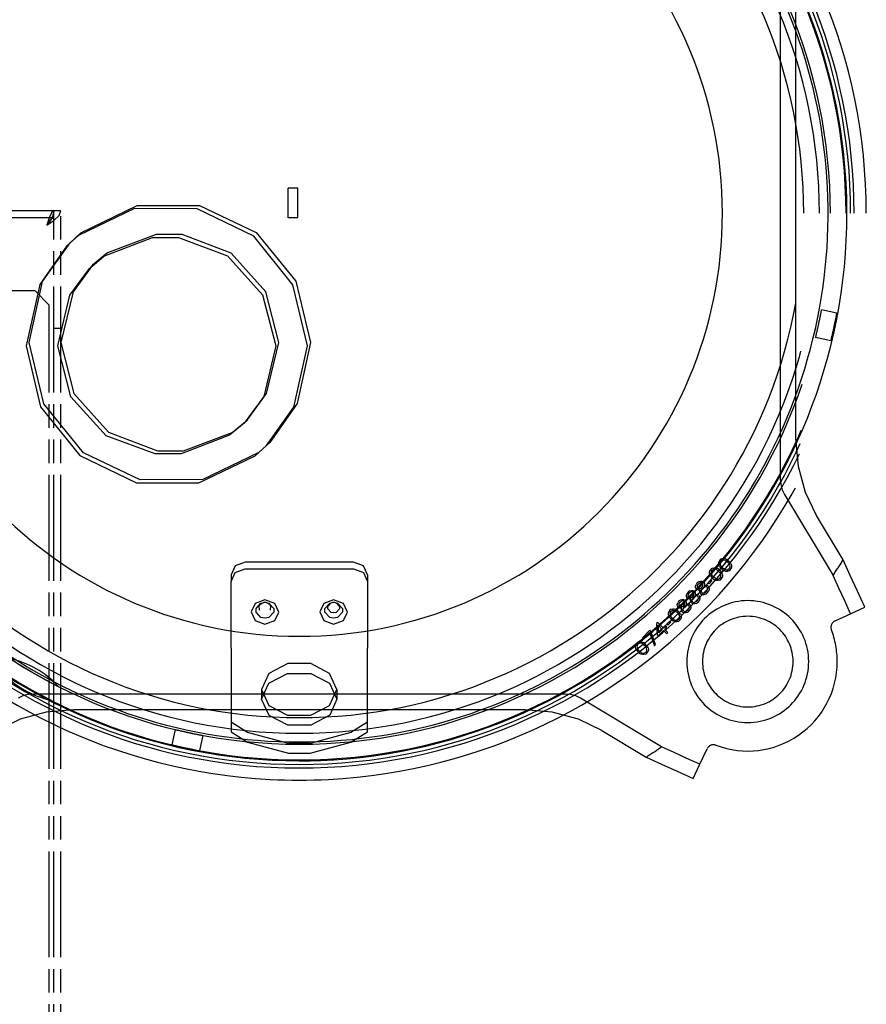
# Model space of a CAD drawing. Extents: x -156717 to 425753, y -51191 to 363295.
# Tile 231 of 256: x 135391 to 135571, y 109584 to 109793. Entities that reach past the tile are written whole.
import ezdxf

# ---------------------------------------------------------------- set-up
doc = ezdxf.new("R2010")
doc.units = 0
doc.header["$LTSCALE"] = 50
doc.linetypes.add('HIDDEN', pattern=[9.525, 6.35, -3.175])
doc.linetypes.add('PHANTOM', pattern=[0.8, 0.45, -0.05, 0.1, -0.05, 0.1, -0.05])
doc.layers.add('DEFAULT_2', color=8, linetype='HIDDEN')
doc.layers.add('DEFAULT_3', color=7, linetype='PHANTOM')

msp = doc.modelspace()

# ---------------------------------------------------------------- linework, layer by layer
at = {"layer": 'DEFAULT_2', "color": 8, "linetype": 'HIDDEN'}
for p, q in [((135552.92488, 109808.42309), (135552.92488, 109695.52291)), ((135556.25658, 109704.08813), (135556.25658, 109799.85787)), ((135448.43838, 109754.14331), (135448.43838, 109757.30377)), ((135450.43867, 109757.30377), (135448.43838, 109757.30377)), ((135450.43867, 109754.14331), (135450.43867, 109757.30377)), ((135415.78526, 109752.96396), (135403.8604, 109747.23702)), ((135404.40147, 109747.80161), (135416.31295, 109753.59377)), ((135429.06854, 109752.93371), (135415.78526, 109752.96396)), ((135416.31295, 109753.59377), (135429.59568, 109753.62402)), ((135441.08392, 109747.14155), (135429.06854, 109752.93371)), ((135429.59568, 109753.62402), (135441.62327, 109747.89708)), ((135448.43838, 109750.98285), (135448.43838, 109754.14331)), ((135450.43867, 109750.98285), (135450.43867, 109754.14331)), ((135450.43867, 109750.98285), (135448.43838, 109750.98285)), ((135403.8604, 109747.23702), (135401.40757, 109745.04413)), ((135402.06566, 109745.70271), (135404.40147, 109747.80161)), ((135409.27253, 109742.85819), (135419.56531, 109746.79959)), ((135420.37164, 109747.47734), (135410.05834, 109743.60523)), ((135419.56531, 109746.79959), (135425.11956, 109746.81728)), ((135425.9262, 109747.45965), (135420.37164, 109747.47734)), ((135425.11956, 109746.81728), (135435.50231, 109742.94517)), ((135436.28969, 109743.51825), (135425.9262, 109747.45965)), ((135449.41452, 109736.79155), (135441.08392, 109747.14155)), ((135441.62327, 109747.89708), (135450.04083, 109737.52014)), ((135401.40757, 109745.04413), (135395.62897, 109736.86008)), ((135396.25651, 109737.45161), (135402.06566, 109745.70271)), ((135401.40547, 109745.04234), (135402.06553, 109745.7024)), ((135406.1771, 109740.26669), (135409.27253, 109742.85819)), ((135410.05834, 109743.60523), (135406.83815, 109740.92779)), ((135435.50231, 109742.94517), (135442.98264, 109734.65876)), ((135443.67513, 109735.25838), (135436.28969, 109743.51825)), ((135402.03524, 109734.59832), (135406.1771, 109740.26669)), ((135406.83815, 109740.92779), (135402.72665, 109735.31882)), ((135406.8392, 109740.92874), (135406.17914, 109740.26867)), ((135395.62897, 109736.86008), (135392.75225, 109723.82604)), ((135393.41231, 109724.48611), (135396.25651, 109737.45161)), ((135452.49129, 109723.82604), (135449.41452, 109736.79155)), ((135450.04083, 109737.52014), (135453.15135, 109724.48611)), ((135399.47289, 109723.82604), (135402.03524, 109734.59832)), ((135402.72665, 109735.31882), (135400.13295, 109724.48611)), ((135442.98264, 109734.65876), (135445.77065, 109723.82604)), ((135446.43071, 109724.48611), (135443.67513, 109735.25838)), ((135564.95374, 109730.76969), (135561.69984, 109731.46133)), ((135392.75225, 109723.82604), (135395.82901, 109710.86054)), ((135396.52283, 109711.45207), (135393.41231, 109724.48611)), ((135402.2609, 109712.99333), (135399.47289, 109723.82604)), ((135400.13295, 109724.48611), (135402.88853, 109713.71383)), ((135445.77065, 109723.82604), (135443.2083, 109713.05377)), ((135443.83701, 109713.6534), (135446.43071, 109724.48611)), ((135449.61457, 109710.79201), (135452.49129, 109723.82604)), ((135453.15135, 109724.48611), (135450.30715, 109711.52061)), ((135563.70609, 109724.89995), (135560.45218, 109725.59159)), ((135402.88853, 109713.71383), (135410.27397, 109705.45396)), ((135443.2083, 109713.05377), (135439.06644, 109707.3854)), ((135439.72551, 109708.04442), (135443.83701, 109713.6534)), ((135404.94039, 109701.07513), (135396.52283, 109711.45207)), ((135409.74122, 109704.70692), (135402.2609, 109712.99333)), ((135450.30715, 109711.52061), (135444.498, 109703.26951)), ((135395.82901, 109710.86054), (135404.15962, 109700.51054)), ((135443.83596, 109702.60796), (135449.61457, 109710.79201)), ((135439.06644, 109707.3854), (135435.97101, 109704.7939)), ((135436.50532, 109705.36698), (135439.72551, 109708.04442)), ((135439.72446, 109708.04348), (135439.0644, 109707.38342)), ((135420.12397, 109700.83481), (135409.74122, 109704.70692)), ((135410.27397, 109705.45396), (135420.63746, 109701.51256)), ((135435.97101, 109704.7939), (135425.67822, 109700.8525)), ((135426.19202, 109701.49487), (135436.50532, 109705.36698)), ((135441.38313, 109700.41507), (135443.83596, 109702.60796)), ((135444.498, 109703.26951), (135442.16219, 109701.1706)), ((135443.83806, 109702.60975), (135444.49813, 109703.26981)), ((135556.775, 109698.20335), (135556.25658, 109704.08813)), ((135404.15962, 109700.51054), (135416.175, 109694.71838)), ((135416.96798, 109695.34819), (135404.94039, 109701.07513)), ((135425.67822, 109700.8525), (135420.12397, 109700.83481)), ((135420.63746, 109701.51256), (135426.19202, 109701.49487)), ((135442.16219, 109701.1706), (135430.25071, 109695.37844)), ((135429.45827, 109694.68813), (135441.38313, 109700.41507)), ((135558.28696, 109692.64831), (135556.775, 109698.20335)), ((135416.175, 109694.71838), (135429.45827, 109694.68813)), ((135430.25071, 109695.37844), (135416.96798, 109695.34819)), ((135552.92488, 109695.52291), (135553.03245, 109694.34594)), ((135553.03245, 109694.34594), (135553.33492, 109693.23493)), ((135553.33492, 109693.23493), (135553.80239, 109692.25275)), ((135553.80239, 109692.25275), (135564.14825, 109675.03435)), ((135560.64412, 109687.73735), (135558.28696, 109692.64831)), ((135566.30605, 109678.31433), (135560.64412, 109687.73735)), ((135439.26704, 109677.81236), (135437.14546, 109677.03638)), ((135462.2704, 109677.81236), (135439.26704, 109677.81236)), ((135464.39198, 109677.03638), (135462.2704, 109677.81236)), ((135539.86782, 109677.37306), (135539.86499, 109677.64166)), ((135539.86501, 109677.63971), (135539.86548, 109677.64167)), ((135539.86548, 109677.64167), (135539.95059, 109677.99614)), ((135540.17066, 109678.30648), (135539.95059, 109677.99614)), ((135540.481, 109678.52654), (135540.17066, 109678.30648)), ((135540.2205, 109677.81463), (135540.17818, 109677.59175)), ((135540.17818, 109677.59175), (135540.27222, 109677.1441)), ((135540.2205, 109677.81463), (135540.39636, 109678.08078)), ((135540.39636, 109678.08078), (135540.66251, 109678.25664)), ((135540.481, 109678.52654), (135540.83547, 109678.61165)), ((135540.88539, 109678.29896), (135540.66251, 109678.25664)), ((135540.83547, 109678.61214), (135541.10408, 109678.60932)), ((135541.33304, 109678.20491), (135540.88539, 109678.29896)), ((135541.10408, 109678.60977), (135541.37442, 109678.51714)), ((135541.33304, 109678.20491), (135541.64809, 109677.97827)), ((135541.37442, 109678.51714), (135541.55404, 109678.42592)), ((135541.82395, 109678.24441), (135541.55404, 109678.42592)), ((135541.64809, 109677.97827), (135541.96407, 109677.66228)), ((135542.23022, 109677.83814), (135541.82395, 109678.24441)), ((135541.96407, 109677.66228), (135542.19072, 109677.34723)), ((135542.41172, 109677.56824), (135542.23022, 109677.83814)), ((135542.41172, 109677.56824), (135542.50294, 109677.38861)), ((135567.81026, 109675.02651), (135566.30604, 109678.31435)), ((135437.14546, 109677.03638), (135436.26661, 109675.16313)), ((135436.26661, 109673.74512), (135437.14546, 109675.61837)), ((135437.14546, 109675.61837), (135439.26704, 109676.39435)), ((135439.26704, 109676.39435), (135462.2704, 109676.39435)), ((135462.2704, 109676.39435), (135464.39198, 109675.61837)), ((135465.27083, 109675.16313), (135464.39198, 109677.03638)), ((135464.39198, 109675.61837), (135465.27083, 109673.74512)), ((135537.92299, 109675.42824), (135537.92017, 109675.69684)), ((135537.92019, 109675.69488), (135537.92066, 109675.69684)), ((135537.92066, 109675.69684), (135538.00577, 109676.05131)), ((135538.01517, 109675.15789), (135537.92254, 109675.42823)), ((135537.92301, 109675.42686), (135537.92299, 109675.42824)), ((135538.22583, 109676.36165), (135538.00577, 109676.05131)), ((135538.53617, 109676.58172), (135538.22583, 109676.36165)), ((135538.27567, 109675.8698), (135538.23335, 109675.64692)), ((135538.23335, 109675.64692), (135538.3274, 109675.19927)), ((135538.27567, 109675.8698), (135538.45153, 109676.13595)), ((135538.45153, 109676.13595), (135538.71768, 109676.31181)), ((135538.53617, 109676.58172), (135538.89064, 109676.66683)), ((135538.94056, 109676.35413), (135538.71768, 109676.31181)), ((135538.89065, 109676.66732), (135539.15925, 109676.66449)), ((135539.38821, 109676.26009), (135538.94056, 109676.35413)), ((135539.15925, 109676.66495), (135539.42959, 109676.57231)), ((135539.38821, 109676.26009), (135539.70326, 109676.03344)), ((135539.42959, 109676.57231), (135539.60921, 109676.48109)), ((135539.87912, 109676.29959), (135539.60921, 109676.48109)), ((135539.70326, 109676.03344), (135540.01925, 109675.71745)), ((135539.96, 109677.10272), (135539.86737, 109677.37306)), ((135539.86784, 109677.37169), (135539.86782, 109677.37306)), ((135540.28539, 109675.89332), (135539.87912, 109676.29959)), ((135540.05122, 109676.9231), (135539.96, 109677.10272)), ((135540.01925, 109675.71745), (135540.24589, 109675.40241)), ((135540.05122, 109676.9231), (135540.23272, 109676.65319)), ((135540.23272, 109676.65319), (135540.63899, 109676.24692)), ((135540.33994, 109674.95476), (135540.24589, 109675.40241)), ((135540.49887, 109676.82905), (135540.27222, 109677.1441)), ((135540.46689, 109675.62341), (135540.28539, 109675.89332)), ((135540.46689, 109675.62341), (135540.55812, 109675.44379)), ((135540.81486, 109676.51306), (135540.49887, 109676.82905)), ((135540.55812, 109675.44379), (135540.65075, 109675.17345)), ((135540.63899, 109676.24692), (135540.9089, 109676.06542)), ((135541.1299, 109676.28642), (135540.81486, 109676.51306)), ((135541.08852, 109675.97419), (135540.9089, 109676.06542)), ((135541.35886, 109675.88156), (135541.08852, 109675.97419)), ((135541.1299, 109676.28642), (135541.57755, 109676.19238)), ((135541.62747, 109675.87919), (135541.35887, 109675.88202)), ((135541.57755, 109676.19238), (135541.80044, 109676.2347)), ((135541.98194, 109675.96479), (135541.62747, 109675.87968)), ((135542.06658, 109676.41056), (135541.80044, 109676.2347)), ((135541.98194, 109675.96479), (135542.29229, 109676.18485)), ((135542.24244, 109676.6767), (135542.06658, 109676.41056)), ((135542.28476, 109676.89959), (135542.19072, 109677.34723)), ((135542.24244, 109676.6767), (135542.28476, 109676.89959)), ((135542.29229, 109676.18485), (135542.51235, 109676.4952)), ((135542.50294, 109677.38861), (135542.59558, 109677.11828)), ((135542.59746, 109676.84966), (135542.51235, 109676.4952)), ((135542.59511, 109677.11965), (135542.59512, 109677.11827)), ((135542.59512, 109677.11827), (135542.59795, 109676.84967)), ((135542.59793, 109676.85162), (135542.59746, 109676.84966)), ((135436.26661, 109675.16313), (135436.26661, 109673.74512)), ((135436.26661, 109659.57447), (135436.26661, 109673.74512)), ((135465.27083, 109675.16313), (135465.27083, 109673.74512)), ((135465.27083, 109673.74512), (135465.27083, 109659.57447)), ((135535.22019, 109673.35601), (135535.04433, 109673.08987)), ((135535.39699, 109673.53282), (135535.22019, 109673.35601)), ((135535.66313, 109673.70868), (135535.39699, 109673.53282)), ((135535.44589, 109673.13031), (135535.6227, 109673.30711)), ((135535.6227, 109673.30711), (135535.84464, 109673.43877)), ((135535.66313, 109673.70868), (135536.0176, 109673.79379)), ((135536.15686, 109673.48015), (135535.84464, 109673.43877)), ((135536.01761, 109673.79428), (135536.2865, 109673.79145)), ((135536.38069, 109673.43313), (135536.15686, 109673.48015)), ((135536.28651, 109673.79191), (135536.60169, 109673.65413)), ((135536.47097, 109673.34285), (135536.38069, 109673.43313)), ((135536.51799, 109673.11902), (135536.47097, 109673.34285)), ((135536.60169, 109673.65413), (135536.73711, 109673.51871)), ((135536.73711, 109673.51871), (135536.8297, 109673.24851)), ((135538.20514, 109674.08391), (135537.58633, 109673.4651)), ((135537.58633, 109673.4651), (135537.81204, 109673.2394)), ((135537.81204, 109673.2394), (135538.43084, 109673.85821)), ((135538.10639, 109674.97827), (135538.01517, 109675.15789)), ((135538.10639, 109674.97827), (135538.2879, 109674.70836)), ((135538.43084, 109673.85821), (135538.20514, 109674.08391)), ((135538.2879, 109674.70836), (135538.69417, 109674.30209)), ((135538.55404, 109674.88423), (135538.3274, 109675.19927)), ((135538.87003, 109674.56824), (135538.55404, 109674.88423)), ((135538.69417, 109674.30209), (135538.96407, 109674.12059)), ((135539.18508, 109674.34159), (135538.87003, 109674.56824)), ((135539.1437, 109674.02937), (135538.96407, 109674.12059)), ((135539.41403, 109673.93673), (135539.1437, 109674.02937)), ((135539.18508, 109674.34159), (135539.63273, 109674.24755)), ((135539.68264, 109673.93436), (135539.41404, 109673.93719)), ((135539.63273, 109674.24755), (135539.85561, 109674.28987)), ((135540.03711, 109674.01996), (135539.68265, 109673.93485)), ((135540.12175, 109674.46573), (135539.85561, 109674.28987)), ((135540.03711, 109674.01996), (135540.34746, 109674.24002)), ((135540.29762, 109674.73187), (135540.12175, 109674.46573)), ((135540.29762, 109674.73187), (135540.33994, 109674.95476)), ((135540.34746, 109674.24002), (135540.56752, 109674.55037)), ((135540.65263, 109674.90484), (135540.56752, 109674.55037)), ((135540.65028, 109675.17482), (135540.65029, 109675.17344)), ((135540.65029, 109675.17344), (135540.65312, 109674.90484)), ((135540.6531, 109674.90679), (135540.65263, 109674.90484)), ((135565.38559, 109672.31698), (135564.14827, 109675.03435)), ((135569.33453, 109671.68677), (135567.81026, 109675.02651)), ((135533.27536, 109671.41119), (135533.0995, 109671.14504)), ((135533.45216, 109671.58799), (135533.27536, 109671.41119)), ((135533.71831, 109671.76385), (135533.45216, 109671.58799)), ((135533.50107, 109671.18548), (135533.67787, 109671.36228)), ((135533.67787, 109671.36228), (135533.89981, 109671.49394)), ((135533.71831, 109671.76385), (135534.07277, 109671.84896)), ((135534.21204, 109671.53532), (135533.89981, 109671.49394)), ((135534.07278, 109671.84945), (135534.34168, 109671.84662)), ((135534.43586, 109671.4883), (135534.21204, 109671.53532)), ((135534.34168, 109671.84708), (135534.65686, 109671.7093)), ((135534.52614, 109671.39802), (135534.43586, 109671.4883)), ((135534.57317, 109671.17419), (135534.52614, 109671.39802)), ((135534.65686, 109671.7093), (135534.79229, 109671.57388)), ((135534.79229, 109671.57388), (135534.88487, 109671.30368)), ((135534.88445, 109671.30492), (135534.88446, 109671.30367)), ((135534.88446, 109671.30367), (135534.88727, 109671.03693)), ((135534.96155, 109672.4665), (135534.95872, 109672.73539)), ((135534.95874, 109672.73344), (135534.95921, 109672.7354)), ((135534.95921, 109672.7354), (135535.04433, 109673.08987)), ((135535.09887, 109672.15131), (135534.9611, 109672.46649)), ((135534.96157, 109672.46542), (135534.96155, 109672.4665)), ((135535.23429, 109672.01589), (135535.09887, 109672.15131)), ((135535.50463, 109671.92325), (135535.23429, 109672.01589)), ((135535.31423, 109672.90836), (135535.27285, 109672.59614)), ((135535.27285, 109672.59614), (135535.31987, 109672.37231)), ((135535.44589, 109673.13031), (135535.31423, 109672.90836)), ((135535.31987, 109672.37231), (135535.41016, 109672.28203)), ((135535.41016, 109672.28203), (135535.63398, 109672.23501)), ((135535.77124, 109671.9209), (135535.50464, 109671.92371)), ((135535.63398, 109672.23501), (135535.94621, 109672.27639)), ((135535.77128, 109671.9209), (135535.77124, 109671.9209)), ((135535.89487, 109671.96094), (135535.77241, 109671.92127)), ((135535.81885, 109671.50833), (135535.86157, 109671.83064)), ((135535.84369, 109671.50743), (135535.95749, 109671.20429)), ((135535.86157, 109671.83064), (135535.86157, 109671.83063)), ((135535.86158, 109671.83067), (135535.90172, 109671.95458)), ((135535.90483, 109671.96416), (135535.89487, 109671.96094)), ((135535.94621, 109672.27639), (135536.16815, 109672.40805)), ((135536.21705, 109672.00554), (135536.13053, 109671.73846)), ((135536.13053, 109671.73846), (135536.17849, 109671.42529)), ((135536.34495, 109672.58485), (135536.16815, 109672.40805)), ((135536.17849, 109671.42529), (135536.31392, 109671.28987)), ((135536.34871, 109672.22749), (135536.21705, 109672.00554)), ((135536.31392, 109671.28987), (135536.62708, 109671.24191)), ((135536.34495, 109672.58485), (135536.47661, 109672.8068)), ((135536.34871, 109672.22749), (135536.52552, 109672.40429)), ((135536.47661, 109672.8068), (135536.51799, 109673.11902)), ((135536.74746, 109672.53595), (135536.52552, 109672.40429)), ((135536.62708, 109671.24191), (135536.89417, 109671.32843)), ((135537.01454, 109672.62247), (135536.74746, 109672.53595)), ((135536.78884, 109672.84818), (135536.79781, 109672.85108)), ((135536.83173, 109672.98059), (135536.79197, 109672.85785)), ((135536.79781, 109672.85108), (135536.92233, 109672.89142)), ((135536.82928, 109673.24974), (135536.82929, 109673.2485)), ((135536.82929, 109673.2485), (135536.8321, 109672.98176)), ((135536.8321, 109672.98172), (135536.83173, 109672.98059)), ((135537.11611, 109671.46009), (135536.89417, 109671.32843)), ((135536.92236, 109672.89143), (135537.24455, 109672.93413)), ((135536.92238, 109672.89144), (135536.92236, 109672.89143)), ((135537.32771, 109672.57451), (135537.01454, 109672.62247)), ((135537.29291, 109671.63689), (135537.11611, 109671.46009)), ((135537.23461, 109672.93281), (135537.24589, 109672.92788)), ((135537.54871, 109672.79551), (135537.2455, 109672.92699)), ((135537.29291, 109671.63689), (135537.42457, 109671.85883)), ((135537.29762, 109671.19018), (135537.56282, 109671.45539)), ((135537.46313, 109672.43908), (135537.32771, 109672.57451)), ((135537.42457, 109671.85883), (135537.5111, 109672.12592)), ((135537.5111, 109672.12592), (135537.46313, 109672.43908)), ((135537.54871, 109672.79551), (135537.68414, 109672.66009)), ((135537.56282, 109671.45539), (135537.73868, 109671.72153)), ((135537.68414, 109672.66009), (135537.82191, 109672.34491)), ((135537.82379, 109672.076), (135537.73868, 109671.72153)), ((135537.82144, 109672.34598), (135537.82145, 109672.3449)), ((135537.82145, 109672.3449), (135537.82428, 109672.076)), ((135537.82426, 109672.07796), (135537.82379, 109672.076)), ((135566.62044, 109669.60021), (135565.38559, 109672.31698)), ((135570.87889, 109668.29513), (135569.33453, 109671.68677)), ((135443.46766, 109669.85365), (135441.3858, 109669.09203)), ((135441.59382, 109667.99838), (135442.63372, 109669.14974)), ((135442.51436, 109668.94649), (135443.302, 109669.31311)), ((135442.63372, 109669.14974), (135443.21898, 109669.30354)), ((135443.21898, 109669.30354), (135443.46766, 109669.3178)), ((135443.30209, 109669.31312), (135443.21898, 109669.30354)), ((135443.302, 109669.31311), (135443.46766, 109669.32261)), ((135445.5622, 109669.08074), (135443.46766, 109669.85365)), ((135443.46766, 109669.32261), (135443.63331, 109669.31311)), ((135443.46766, 109669.3178), (135443.71634, 109669.30354)), ((135443.63322, 109669.31312), (135443.71634, 109669.30354)), ((135443.63331, 109669.31311), (135444.42095, 109668.9465)), ((135443.71634, 109669.30354), (135444.30159, 109669.14974)), ((135444.30159, 109669.14974), (135445.3415, 109667.99838)), ((135458.06978, 109669.85365), (135455.98793, 109669.09203)), ((135456.19594, 109667.99838), (135457.23585, 109669.14974)), ((135456.8222, 109668.44415), (135457.51456, 109669.21072)), ((135457.23585, 109669.14974), (135457.8211, 109669.30354)), ((135457.51456, 109669.21072), (135457.90422, 109669.31312)), ((135457.8211, 109669.30354), (135458.06978, 109669.3178)), ((135457.90422, 109669.31312), (135457.8211, 109669.30354)), ((135457.90422, 109669.31312), (135458.06978, 109669.32261)), ((135460.16433, 109669.08074), (135458.06978, 109669.85365)), ((135458.06978, 109669.32261), (135458.23535, 109669.31312)), ((135458.06978, 109669.3178), (135458.31846, 109669.30354)), ((135458.23535, 109669.31312), (135458.31846, 109669.30354)), ((135458.23535, 109669.31312), (135458.62501, 109669.21072)), ((135458.31846, 109669.30354), (135458.90372, 109669.14974)), ((135458.62501, 109669.21072), (135459.31737, 109668.44415)), ((135458.90372, 109669.14974), (135459.94362, 109667.99838)), ((135531.06956, 109668.84575), (135531.15467, 109669.20021)), ((135531.33053, 109669.46636), (135531.15467, 109669.20021)), ((135531.50734, 109669.64316), (135531.33053, 109669.46636)), ((135531.55624, 109669.24065), (135531.42458, 109669.01871)), ((135531.77348, 109669.81902), (135531.50734, 109669.64316)), ((135531.55624, 109669.24065), (135531.73304, 109669.41746)), ((135531.73304, 109669.41746), (135531.95498, 109669.54912)), ((135531.77348, 109669.81902), (135532.12795, 109669.90413)), ((135532.26721, 109669.5905), (135531.95498, 109669.54912)), ((135532.12795, 109669.90462), (135532.39685, 109669.90179)), ((135532.49103, 109669.54347), (135532.26721, 109669.5905)), ((135532.39686, 109669.90225), (135532.71204, 109669.76448)), ((135532.58132, 109669.45319), (135532.49103, 109669.54347)), ((135532.62834, 109669.22937), (135532.58132, 109669.45319)), ((135532.58696, 109668.91714), (135532.62834, 109669.22937)), ((135532.71204, 109669.76448), (135532.84746, 109669.62905)), ((135532.84746, 109669.62905), (135532.94005, 109669.35885)), ((135532.93962, 109669.36009), (135532.93964, 109669.35885)), ((135532.93964, 109669.35885), (135532.94244, 109669.0921)), ((135533.01673, 109670.52167), (135533.0139, 109670.79057)), ((135533.01392, 109670.78861), (135533.01439, 109670.79057)), ((135533.01439, 109670.79057), (135533.0995, 109671.14504)), ((135533.15404, 109670.20648), (135533.01627, 109670.52167)), ((135533.01674, 109670.52059), (135533.01673, 109670.52167)), ((135533.28947, 109670.07106), (135533.15404, 109670.20648)), ((135533.5598, 109669.97843), (135533.28947, 109670.07106)), ((135533.3694, 109670.96354), (135533.32802, 109670.65131)), ((135533.32802, 109670.65131), (135533.37505, 109670.42749)), ((135533.50107, 109671.18548), (135533.3694, 109670.96354)), ((135533.37505, 109670.42749), (135533.46533, 109670.3372)), ((135533.46533, 109670.3372), (135533.68915, 109670.29018)), ((135533.82642, 109669.97608), (135533.55981, 109669.97888)), ((135533.68915, 109670.29018), (135534.00138, 109670.33156)), ((135533.82646, 109669.97608), (135533.82642, 109669.97608)), ((135533.95005, 109670.01611), (135533.82758, 109669.97644)), ((135533.87403, 109669.56351), (135533.91674, 109669.88581)), ((135533.89886, 109669.5626), (135534.01266, 109669.25946)), ((135533.91674, 109669.88581), (135533.91674, 109669.8858)), ((135533.91675, 109669.88584), (135533.95689, 109670.00975)), ((135533.96, 109670.01934), (135533.95005, 109670.01611)), ((135534.00138, 109670.33156), (135534.22332, 109670.46322)), ((135534.14809, 109669.12404), (135534.01266, 109669.25946)), ((135534.46327, 109668.98626), (135534.14809, 109669.12404)), ((135534.27222, 109670.06072), (135534.1857, 109669.79363)), ((135534.1857, 109669.79363), (135534.23367, 109669.48046)), ((135534.40012, 109670.64003), (135534.22332, 109670.46322)), ((135534.23367, 109669.48046), (135534.36909, 109669.34504)), ((135534.40389, 109670.28266), (135534.27222, 109670.06072)), ((135534.36909, 109669.34504), (135534.68226, 109669.29708)), ((135534.40012, 109670.64003), (135534.53179, 109670.86197)), ((135534.40389, 109670.28266), (135534.58069, 109670.45946)), ((135534.53179, 109670.86197), (135534.57317, 109671.17419)), ((135534.80263, 109670.59112), (135534.58069, 109670.45946)), ((135534.68226, 109669.29708), (135534.94934, 109669.3836)), ((135535.06972, 109670.67764), (135534.80263, 109670.59112)), ((135534.84401, 109670.90335), (135534.85299, 109670.90626)), ((135534.88691, 109671.03576), (135534.84715, 109670.91302)), ((135534.85299, 109670.90626), (135534.97751, 109670.94659)), ((135534.88727, 109671.03689), (135534.88691, 109671.03576)), ((135535.17128, 109669.51526), (135534.94934, 109669.3836)), ((135534.97753, 109670.94661), (135535.29972, 109670.98931)), ((135534.97755, 109670.94661), (135534.97753, 109670.94661)), ((135535.38288, 109670.62968), (135535.06972, 109670.67764)), ((135535.08665, 109669.06949), (135535.35279, 109669.24535)), ((135535.34809, 109669.69206), (135535.17128, 109669.51526)), ((135535.28978, 109670.98799), (135535.30106, 109670.98306)), ((135535.60389, 109670.85068), (135535.30067, 109670.98216)), ((135535.34809, 109669.69206), (135535.47975, 109669.91401)), ((135535.35279, 109669.24535), (135535.61799, 109669.51056)), ((135535.51831, 109670.49426), (135535.38288, 109670.62968)), ((135535.47975, 109669.91401), (135535.56627, 109670.18109)), ((135535.56627, 109670.18109), (135535.51831, 109670.49426)), ((135535.60389, 109670.85068), (135535.73931, 109670.71526)), ((135535.61799, 109669.51056), (135535.79385, 109669.7767)), ((135535.73931, 109670.71526), (135535.87708, 109670.40008)), ((135535.87896, 109670.13117), (135535.79385, 109669.7767)), ((135535.87661, 109670.40115), (135535.87662, 109670.40007)), ((135535.87662, 109670.40007), (135535.87946, 109670.13118)), ((135535.87943, 109670.13313), (135535.87896, 109670.13117)), ((135536.09291, 109671.06887), (135535.95749, 109671.20429)), ((135536.4081, 109670.93109), (135536.09291, 109671.06887)), ((135536.677, 109670.92872), (135536.4081, 109670.93155)), ((135537.03147, 109671.01432), (135536.677, 109670.92921)), ((135537.03147, 109671.01432), (135537.29762, 109671.19018)), ((135567.85279, 109666.88403), (135566.62044, 109669.60021)), ((135441.3858, 109669.09203), (135440.52405, 109667.26467)), ((135440.52405, 109667.26467), (135441.37311, 109665.42828)), ((135441.59382, 109667.24312), (135441.59382, 109667.99838)), ((135442.63372, 109666.09176), (135441.59382, 109667.24312)), ((135442.25002, 109668.54024), (135442.51436, 109668.94649)), ((135442.35151, 109667.64007), (135442.25002, 109668.54024)), ((135445.3415, 109667.24312), (135444.30159, 109666.09176)), ((135444.42095, 109668.9465), (135444.68529, 109668.54026)), ((135444.68529, 109668.54026), (135444.5838, 109667.64007)), ((135445.3415, 109667.99838), (135445.3415, 109667.24312)), ((135445.54951, 109665.417), (135446.41126, 109667.24435)), ((135446.41126, 109667.24435), (135445.5622, 109669.08074)), ((135455.98793, 109669.09203), (135455.12618, 109667.26467)), ((135455.12618, 109667.26467), (135455.97524, 109665.42828)), ((135456.19594, 109667.24312), (135456.19594, 109667.99838)), ((135457.23585, 109666.09176), (135456.19594, 109667.24312)), ((135456.8222, 109667.94131), (135456.8222, 109668.44415)), ((135457.51456, 109667.17474), (135456.8222, 109667.94131)), ((135458.06978, 109667.06285), (135457.51456, 109667.17474)), ((135458.62501, 109667.17474), (135458.06978, 109667.06285)), ((135459.31737, 109667.94131), (135458.62501, 109667.17474)), ((135459.94362, 109667.24312), (135458.90372, 109666.09176)), ((135459.31737, 109668.44415), (135459.31737, 109667.94131)), ((135459.94362, 109667.99838), (135459.94362, 109667.24312)), ((135460.15164, 109665.417), (135461.01339, 109667.24435)), ((135461.01339, 109667.24435), (135460.16433, 109669.08074)), ((135529.16893, 109666.94512), (135529.25404, 109667.29959)), ((135529.47411, 109667.60993), (135529.25404, 109667.29959)), ((135529.78445, 109667.82999), (135529.47411, 109667.60993)), ((135529.52395, 109667.11808), (135529.48163, 109666.8952)), ((135529.52395, 109667.11808), (135529.69981, 109667.38423)), ((135529.69981, 109667.38423), (135529.96596, 109667.56009)), ((135529.78445, 109667.82999), (135530.13892, 109667.9151)), ((135530.18884, 109667.60241), (135529.96596, 109667.56009)), ((135530.13892, 109667.9156), (135530.40753, 109667.91277)), ((135530.63649, 109667.50836), (135530.18884, 109667.60241)), ((135530.40753, 109667.91322), (135530.67787, 109667.82059)), ((135530.63649, 109667.50836), (135530.95154, 109667.28172)), ((135530.67787, 109667.82059), (135530.85749, 109667.72937)), ((135531.1274, 109667.54786), (135530.85749, 109667.72937)), ((135530.95154, 109667.28172), (135531.26752, 109666.96573)), ((135531.0719, 109668.57684), (135531.06907, 109668.84574)), ((135531.06909, 109668.84379), (135531.06956, 109668.84575)), ((135531.20922, 109668.26166), (135531.07144, 109668.57684)), ((135531.07191, 109668.57576), (135531.0719, 109668.57684)), ((135531.53367, 109667.14159), (135531.1274, 109667.54786)), ((135531.34464, 109668.12623), (135531.20922, 109668.26166)), ((135531.61498, 109668.0336), (135531.34464, 109668.12623)), ((135531.42458, 109669.01871), (135531.3832, 109668.70648)), ((135531.3832, 109668.70648), (135531.43022, 109668.48266)), ((135531.43022, 109668.48266), (135531.5205, 109668.39238)), ((135531.5205, 109668.39238), (135531.74433, 109668.34536)), ((135531.71517, 109666.87169), (135531.53367, 109667.14159)), ((135531.88159, 109668.03125), (135531.61498, 109668.03406)), ((135531.74433, 109668.34536), (135532.05655, 109668.38673)), ((135531.88163, 109668.03125), (135531.88159, 109668.03125)), ((135532.00522, 109668.07128), (135531.88276, 109668.03161)), ((135531.9292, 109667.61868), (135531.97191, 109667.94099)), ((135531.95404, 109667.61778), (135532.06784, 109667.31463)), ((135531.97191, 109667.94099), (135531.97191, 109667.94098)), ((135531.97193, 109667.94101), (135532.01207, 109668.06493)), ((135532.01517, 109668.07451), (135532.00522, 109668.07128)), ((135532.05655, 109668.38673), (135532.27849, 109668.5184)), ((135532.20326, 109667.17921), (135532.06784, 109667.31463)), ((135532.51844, 109667.04144), (135532.20326, 109667.17921)), ((135532.3274, 109668.11589), (135532.24088, 109667.8488)), ((135532.24088, 109667.8488), (135532.28884, 109667.53564)), ((135532.4553, 109668.6952), (135532.27849, 109668.5184)), ((135532.28884, 109667.53564), (135532.42426, 109667.40021)), ((135532.45906, 109668.33783), (135532.3274, 109668.11589)), ((135532.42426, 109667.40021), (135532.73743, 109667.35225)), ((135532.4553, 109668.6952), (135532.58696, 109668.91714)), ((135532.45906, 109668.33783), (135532.63586, 109668.51463)), ((135532.78734, 109667.03907), (135532.51845, 109667.0419)), ((135532.85781, 109668.6463), (135532.63586, 109668.51463)), ((135532.73743, 109667.35225), (135533.00451, 109667.43877)), ((135533.14182, 109667.12467), (135532.78735, 109667.03956)), ((135533.12489, 109668.73282), (135532.85781, 109668.6463)), ((135532.89918, 109668.95852), (135532.90816, 109668.96143)), ((135532.94208, 109669.09094), (135532.90232, 109668.96819)), ((135532.90816, 109668.96143), (135533.03268, 109669.00177)), ((135532.94244, 109669.09206), (135532.94208, 109669.09094)), ((135533.22646, 109667.57043), (135533.00451, 109667.43877)), ((135533.03271, 109669.00178), (135533.3549, 109669.04448)), ((135533.03273, 109669.00178), (135533.03271, 109669.00178)), ((135533.43806, 109668.68485), (135533.12489, 109668.73282)), ((135533.14182, 109667.12467), (135533.40796, 109667.30053)), ((135533.40326, 109667.74724), (135533.22646, 109667.57043)), ((135533.34495, 109669.04316), (135533.35624, 109669.03823)), ((135533.65906, 109668.90586), (135533.35584, 109669.03733)), ((135533.40326, 109667.74724), (135533.53492, 109667.96918)), ((135533.40796, 109667.30053), (135533.67317, 109667.56573)), ((135533.57348, 109668.54943), (135533.43806, 109668.68485)), ((135533.53492, 109667.96918), (135533.62144, 109668.23626)), ((135533.62144, 109668.23626), (135533.57348, 109668.54943)), ((135533.65906, 109668.90586), (135533.79448, 109668.77043)), ((135533.67317, 109667.56573), (135533.84903, 109667.83188)), ((135533.79448, 109668.77043), (135533.93226, 109668.45525)), ((135533.93414, 109668.18634), (135533.84903, 109667.83188)), ((135533.93179, 109668.45633), (135533.9318, 109668.45525)), ((135533.9318, 109668.45525), (135533.93463, 109668.18635)), ((135533.93461, 109668.1883), (135533.93414, 109668.18634)), ((135534.73217, 109668.98389), (135534.46327, 109668.98672)), ((135535.08665, 109669.06949), (135534.73218, 109668.98438)), ((135567.97902, 109666.94289), (135570.87889, 109668.29512)), ((135441.37311, 109665.42828), (135443.46766, 109664.65537)), ((135443.46766, 109665.9237), (135442.63372, 109666.09176)), ((135444.30159, 109666.09176), (135443.46766, 109665.9237)), ((135443.46766, 109664.65537), (135445.54951, 109665.417)), ((135455.97524, 109665.42828), (135458.06978, 109664.65537)), ((135458.06978, 109665.9237), (135457.23585, 109666.09176)), ((135458.90372, 109666.09176), (135458.06978, 109665.9237)), ((135458.06978, 109664.65537), (135460.15164, 109665.417)), ((135526.91047, 109665.0463), (135526.64527, 109664.78109)), ((135528.12928, 109663.82749), (135526.91047, 109665.0463)), ((135529.45342, 109665.33219), (135528.83461, 109664.71338)), ((135529.06031, 109664.48768), (135529.67912, 109665.10648)), ((135529.17127, 109666.67651), (135529.16844, 109666.94511)), ((135529.16846, 109666.94316), (135529.16893, 109666.94512)), ((135529.26345, 109666.40617), (135529.17082, 109666.67651)), ((135529.17129, 109666.67514), (135529.17127, 109666.67651)), ((135529.35467, 109666.22655), (135529.26345, 109666.40617)), ((135529.35467, 109666.22655), (135529.53618, 109665.95664)), ((135529.67912, 109665.10648), (135529.45342, 109665.33219)), ((135529.48163, 109666.8952), (135529.57567, 109666.44755)), ((135529.53618, 109665.95664), (135529.94245, 109665.55037)), ((135529.80232, 109666.1325), (135529.57567, 109666.44755)), ((135530.11831, 109665.81652), (135529.80232, 109666.1325)), ((135529.94245, 109665.55037), (135530.21235, 109665.36887)), ((135530.43335, 109665.58987), (135530.11831, 109665.81652)), ((135530.39197, 109665.27764), (135530.21235, 109665.36887)), ((135530.66231, 109665.18501), (135530.39197, 109665.27764)), ((135530.43335, 109665.58987), (135530.881, 109665.49583)), ((135530.93092, 109665.18264), (135530.66232, 109665.18547)), ((135530.881, 109665.49583), (135531.10389, 109665.53815)), ((135531.28539, 109665.26824), (135530.93092, 109665.18313)), ((135531.37003, 109665.71401), (135531.10389, 109665.53815)), ((135531.26752, 109666.96573), (135531.49417, 109666.65068)), ((135531.28539, 109665.26824), (135531.59574, 109665.4883)), ((135531.54589, 109665.98015), (135531.37003, 109665.71401)), ((135531.58821, 109666.20304), (135531.49417, 109666.65068)), ((135531.54589, 109665.98015), (135531.58821, 109666.20304)), ((135531.59574, 109665.4883), (135531.8158, 109665.79865)), ((135531.71517, 109666.87169), (135531.80639, 109666.69206)), ((135531.80639, 109666.69206), (135531.89903, 109666.42173)), ((135531.90091, 109666.15311), (135531.8158, 109665.79865)), ((135531.89856, 109666.4231), (135531.89857, 109666.42172)), ((135531.89857, 109666.42172), (135531.9014, 109666.15312)), ((135531.90138, 109666.15507), (135531.90091, 109666.15311)), ((135564.56481, 109665.35082), (135567.97902, 109666.94289)), ((135525.23085, 109663.36667), (135523.63963, 109661.77545)), ((135523.86533, 109661.54975), (135525.19135, 109662.87576)), ((135525.19135, 109662.87576), (135526.20326, 109660.09583)), ((135525.45655, 109663.14097), (135525.23085, 109663.36667)), ((135526.46846, 109660.36103), (135525.45655, 109663.14097)), ((135526.64527, 109664.78109), (135526.80326, 109662.50147)), ((135527.11267, 109662.81087), (135527.0064, 109664.41996)), ((135527.0064, 109664.41996), (135527.86408, 109663.56228)), ((135527.07411, 109662.23062), (135528.13492, 109663.29144)), ((135527.86408, 109663.56228), (135527.11267, 109662.81087)), ((135528.57129, 109664.26949), (135528.12928, 109663.82749)), ((135528.13492, 109663.29144), (135528.7669, 109662.65946)), ((135528.40013, 109663.55664), (135528.84213, 109663.99865)), ((135529.0321, 109662.92467), (135528.40013, 109663.55664)), ((135528.84213, 109663.99865), (135528.57129, 109664.26949)), ((135528.7669, 109662.65946), (135529.0321, 109662.92467)), ((135528.83461, 109664.71338), (135529.06031, 109664.48768)), ((135563.79627, 109663.45874), (135563.79391, 109663.465)), ((135522.80075, 109660.8463), (135522.49041, 109660.62623)), ((135522.80075, 109660.8463), (135523.15522, 109660.93141)), ((135523.15522, 109660.93141), (135523.15718, 109660.93188)), ((135523.15523, 109660.9319), (135523.42383, 109660.92907)), ((135523.42383, 109660.92953), (135523.69417, 109660.83689)), ((135523.42383, 109660.92907), (135523.42521, 109660.92906)), ((135523.63963, 109661.77545), (135523.86533, 109661.54975)), ((135523.69417, 109660.83689), (135523.87379, 109660.74567)), ((135524.1437, 109660.56417), (135523.87379, 109660.74567)), ((135526.80326, 109662.50147), (135527.07411, 109662.23062)), ((135436.26661, 109659.57447), (135436.26661, 109657.24587)), ((135465.27083, 109657.24587), (135465.27083, 109659.57447)), ((135522.18757, 109659.69282), (135522.18475, 109659.96142)), ((135522.18524, 109659.96142), (135522.27035, 109660.31589)), ((135522.27975, 109659.42247), (135522.18712, 109659.69281)), ((135522.49041, 109660.62623), (135522.27035, 109660.31589)), ((135522.37097, 109659.24285), (135522.27975, 109659.42247)), ((135522.37097, 109659.24285), (135522.55248, 109658.97294)), ((135522.54025, 109660.13439), (135522.49793, 109659.9115)), ((135522.49793, 109659.9115), (135522.59198, 109659.46385)), ((135522.54025, 109660.13439), (135522.71611, 109660.40053)), ((135522.55248, 109658.97294), (135522.95875, 109658.56667)), ((135522.81862, 109659.14881), (135522.59198, 109659.46385)), ((135522.71611, 109660.40053), (135522.98226, 109660.57639)), ((135523.13461, 109658.83282), (135522.81862, 109659.14881)), ((135523.20514, 109660.61871), (135522.98226, 109660.57639)), ((135523.44966, 109658.60617), (135523.13461, 109658.83282)), ((135523.65279, 109660.52467), (135523.20514, 109660.61871)), ((135523.65279, 109660.52467), (135523.96784, 109660.29802)), ((135523.96784, 109660.29802), (135524.28383, 109659.98203)), ((135524.38633, 109658.73031), (135524.12019, 109658.55445)), ((135524.54997, 109660.1579), (135524.1437, 109660.56417)), ((135524.28383, 109659.98203), (135524.51047, 109659.66699)), ((135524.5622, 109658.99645), (135524.38633, 109658.73031)), ((135524.60452, 109659.21934), (135524.51047, 109659.66699)), ((135524.73147, 109659.88799), (135524.54997, 109660.1579)), ((135524.5622, 109658.99645), (135524.60452, 109659.21934)), ((135524.61204, 109658.5046), (135524.8321, 109658.81495)), ((135524.73147, 109659.88799), (135524.8227, 109659.70837)), ((135524.8227, 109659.70837), (135524.91533, 109659.43803)), ((135524.91721, 109659.16942), (135524.8321, 109658.81495)), ((135524.91487, 109659.43802), (135524.9177, 109659.16942)), ((135526.20326, 109660.09583), (135526.46846, 109660.36103)), ((135436.26661, 109657.24587), (135436.26661, 109643.87476)), ((135465.27083, 109643.87476), (135465.27083, 109657.24587)), ((135522.95875, 109658.56667), (135523.22865, 109658.38517)), ((135523.40828, 109658.29395), (135523.22865, 109658.38517)), ((135523.67862, 109658.20131), (135523.40828, 109658.29395)), ((135523.44966, 109658.60617), (135523.89731, 109658.51213)), ((135523.67862, 109658.20177), (135523.67724, 109658.20178)), ((135523.94722, 109658.19894), (135523.67862, 109658.20177)), ((135523.89731, 109658.51213), (135524.12019, 109658.55445)), ((135523.94723, 109658.19943), (135523.94527, 109658.19896)), ((135524.30169, 109658.28454), (135523.94723, 109658.19943)), ((135524.30169, 109658.28454), (135524.61204, 109658.5046)), ((135448.31503, 109656.28723), (135444.31892, 109654.21497)), ((135453.22241, 109656.28723), (135448.31503, 109656.28723)), ((135457.21852, 109654.21497), (135453.22241, 109656.28723)), ((135444.31892, 109654.21497), (135442.76755, 109650.80906)), ((135444.31101, 109652.10903), (135448.27057, 109654.17866)), ((135448.27057, 109654.17866), (135453.20538, 109654.19299)), ((135453.20538, 109654.19299), (135457.20462, 109652.13036)), ((135458.76989, 109650.80906), (135457.21852, 109654.21497)), ((135442.76755, 109648.71089), (135444.31101, 109652.10903)), ((135442.76755, 109650.80906), (135442.76755, 109648.71089)), ((135442.76755, 109650.80906), (135442.76755, 109648.71089)), ((135442.76755, 109650.80906), (135444.31101, 109647.41093)), ((135457.20462, 109652.13036), (135458.76989, 109648.71089)), ((135457.20462, 109647.38959), (135458.76989, 109650.80906)), ((135458.76989, 109650.80906), (135458.76989, 109648.71089)), ((135458.76989, 109650.80906), (135458.76989, 109648.71089)), ((135392.03065, 109649.4068), (135391.04847, 109648.93933)), ((135393.14166, 109649.70926), (135392.03065, 109649.4068)), ((135394.31863, 109649.81683), (135393.14166, 109649.70926)), ((135507.21881, 109649.81683), (135394.31863, 109649.81683)), ((135444.34563, 109645.27898), (135442.76755, 109648.71089)), ((135458.76989, 109648.71089), (135457.22603, 109645.31236)), ((135508.39547, 109649.70932), (135507.21881, 109649.81683)), ((135509.50649, 109649.40691), (135508.39547, 109649.70932)), ((135510.48897, 109648.93933), (135509.50649, 109649.40691)), ((135527.70737, 109638.59347), (135510.48897, 109648.93933)), ((135402.88385, 109646.48513), (135397.01537, 109645.9709)), ((135498.65359, 109646.48513), (135402.88385, 109646.48513)), ((135444.31101, 109647.41093), (135448.27057, 109645.3413)), ((135453.20538, 109645.32696), (135457.20462, 109647.38959)), ((135504.51923, 109645.9714), (135498.65359, 109646.48513)), ((135391.4597, 109644.46207), (135386.53308, 109642.09759)), ((135397.01537, 109645.9709), (135391.4597, 109644.46207)), ((135448.36604, 109643.22103), (135444.34563, 109645.27898)), ((135448.27057, 109645.3413), (135453.20538, 109645.32696)), ((135457.22603, 109645.31236), (135453.25298, 109643.23985)), ((135510.07502, 109644.46309), (135504.51923, 109645.9714)), ((135515.00436, 109642.09759), (135510.07502, 109644.46309)), ((135424.38732, 109642.28956), (135423.69567, 109639.0356)), ((135436.26661, 109643.87476), (135436.26661, 109641.77659)), ((135439.79634, 109641.6569), (135436.26661, 109643.87476)), ((135453.25298, 109643.23985), (135448.36604, 109643.22103)), ((135465.27083, 109643.87476), (135461.7411, 109641.6569)), ((135465.27083, 109641.77659), (135465.27083, 109643.87476)), ((135515.00436, 109642.09759), (135524.42745, 109636.43562)), ((135430.25706, 109641.04191), (135429.56541, 109637.78795)), ((135436.26661, 109641.77659), (135439.79634, 109639.55873)), ((135448.44876, 109639.32567), (135439.79634, 109641.6569)), ((135461.7411, 109641.6569), (135453.08868, 109639.32567)), ((135461.7411, 109639.55873), (135465.27083, 109641.77659)), ((135439.79634, 109639.55873), (135448.44876, 109637.22749)), ((135453.08868, 109639.32567), (135448.44876, 109639.32567)), ((135453.08868, 109637.22749), (135461.7411, 109639.55873)), ((135530.38853, 109637.37257), (135527.70737, 109638.59347)), ((135535.79883, 109634.7627), (135537.3909, 109638.1769)), ((135539.28298, 109638.94544), (135539.28055, 109638.94637)), ((135448.44876, 109637.22749), (135453.08868, 109637.22749)), ((135524.42746, 109636.43563), (135527.71505, 109634.93153)), ((135533.1053, 109636.13773), (135530.38853, 109637.37257)), ((135535.85768, 109634.88894), (135533.1053, 109636.13773)), ((135527.71505, 109634.93153), (135531.05477, 109633.40727)), ((135534.44659, 109631.86281), (135535.79883, 109634.7627)), ((135531.05477, 109633.40727), (135534.44659, 109631.86281))]:
    msp.add_line(p, q, dxfattribs=at)
for centre, radius, start, end in [((135450.76872, 109751.973), 120.44256, 0, 180), ((135450.76872, 109751.973), 120.44256, 0, 180), ((135450.76872, 109751.973), 117.86718, 0, 180), ((135450.76872, 109751.973), 117.11707, 0, 180), ((135450.76872, 109751.973), 117.11707, 0, 180), ((135450.76872, 109751.973), 116.13693, 0, 180), ((135450.76872, 109751.973), 112.81144, 0, 180), ((135450.76872, 109751.973), 110.49111, 0, 180), ((135450.76872, 109751.973), 110.49111, 0, 180), ((135450.76872, 109751.973), 107.16562, 0, 180), ((135450.76872, 109751.973), 107.16562, 0, 180), ((135450.76872, 109751.973), 89.8881, 0, 180), ((135450.76872, 109751.973), 116.33446, 0, 51.2009843), ((135450.76872, 109751.973), 112.33474, 128.7987166, 270.0017657), ((135450.76872, 109751.973), 112.33474, 270.0000139, 51.2012836), ((135450.76872, 109751.973), 120.44256, 180, 0), ((135450.76872, 109751.973), 120.44256, 180, 0), ((135450.76872, 109751.973), 117.86718, 180, 0), ((135450.76872, 109751.973), 117.11707, 180, 0), ((135450.76872, 109751.973), 117.11707, 180, 0), ((135450.76872, 109751.973), 116.33446, 180, 270.0017752), ((135450.76872, 109751.973), 116.13693, 180, 0), ((135450.76872, 109751.973), 112.81144, 180, 0), ((135450.76872, 109751.973), 110.49111, 180, 0), ((135450.76872, 109751.973), 110.49111, 180, 0), ((135450.76872, 109751.973), 107.16562, 180, 0), ((135450.76872, 109751.973), 107.16562, 180, 0), ((135450.76872, 109751.973), 89.8881, 180, 0), ((135450.76872, 109751.973), 116.33446, 273.6000064, 0), ((135450.76872, 109751.973), 112.81144, 348, 349.5240711), ((135450.76872, 109751.973), 116.13693, 348, 349.4804206), ((135450.76872, 109751.973), 112.81144, 346.4759289, 348), ((135450.76872, 109751.973), 116.13693, 346.5195794, 348), ((135450.76872, 109751.973), 137.01997, 325.839428, 327.4812128), ((135546.03261, 109656.70911), 12.95189, 0, 180), ((135546.03261, 109656.70911), 9.6264, 0, 180), ((135565.19883, 109663.99116), 1.50022, 115, 196.6931295), ((135565.19883, 109663.99116), 1.50022, 196.6931295, 200.5315839), ((135546.03261, 109656.70911), 19.00277, 0, 20.8253698), ((135384.88443, 109637.85807), 20.00292, 42.8327656, 77.1672344), ((135450.76872, 109751.973), 112.81144, 237, 243), ((135546.03261, 109656.70911), 12.95189, 180, 0), ((135546.03261, 109656.70911), 9.6264, 180, 0), ((135546.03261, 109656.70911), 19.00277, 249.1569589, 0), ((135450.76872, 109751.973), 116.13693, 237, 243), ((135402.30838, 109668.03723), 20.00292, 222.310254, 257.689746), ((135450.76872, 109751.973), 112.81144, 256.475929, 258), ((135450.76872, 109751.973), 112.81144, 258, 259.5240709), ((135450.76872, 109751.973), 116.13693, 256.5195793, 258), ((135450.76872, 109751.973), 116.13693, 258, 259.4804207), ((135450.76872, 109751.973), 137.01997, 302.5188004, 304.160572), ((135538.75056, 109637.54288), 1.50022, 73.3068698, 155), ((135538.75056, 109637.54288), 1.50022, 69.6922033, 73.3068698), ((135450.76872, 109751.973), 116.33446, 270.0017752, 273.6000064)]:
    msp.add_arc(centre, radius, start, end, dxfattribs=at)
at = {"layer": 'DEFAULT_3', "color": 8, "linetype": 'PHANTOM'}
for p, q in [((135398.63512, 109752.47406), (135174.62247, 109752.47406)), ((135398.63512, 109750.97384), (135174.62247, 109750.97384)), ((135397.64165, 109750.97385), (135397.1449, 109749.47362)), ((135398.13839, 109752.07208), (135397.64165, 109750.97385)), ((135397.64165, 109750.22373), (135398.13839, 109750.77285)), ((135398.44402, 109751.47387), (135397.89524, 109750.47373)), ((135398.63512, 109752.47406), (135398.13839, 109752.07208)), ((135398.13839, 109750.77285), (135398.63512, 109750.97384)), ((135398.64512, 109752.47406), (135398.44402, 109751.47387)), ((135398.63512, 109750.97384), (135398.63512, 109752.47406)), ((135398.64506, 109750.47365), (135399.74335, 109751.47398)), ((135398.64512, 109193.89165), (135398.64512, 109752.47406)), ((135400.14534, 109752.47406), (135398.64512, 109752.47406)), ((135399.74335, 109751.47398), (135400.14534, 109752.47406)), ((135400.14534, 109193.89165), (135400.14534, 109752.47406)), ((135397.89524, 109750.47373), (135397.1449, 109749.47362)), ((135397.1449, 109749.47362), (135398.64506, 109750.47365)), ((135397.1449, 109749.47362), (135397.64165, 109750.22373)), ((135394.64454, 109735.47158), (135379.64235, 109735.47158)), ((135394.64454, 109735.47158), (135397.64498, 109732.47114)), ((135397.64498, 109193.89165), (135397.64498, 109732.47114)), ((135400.14534, 109727.47041), (135398.64512, 109727.47041))]:
    msp.add_line(p, q, dxfattribs=at)

doc.saveas('drawing.dxf')
